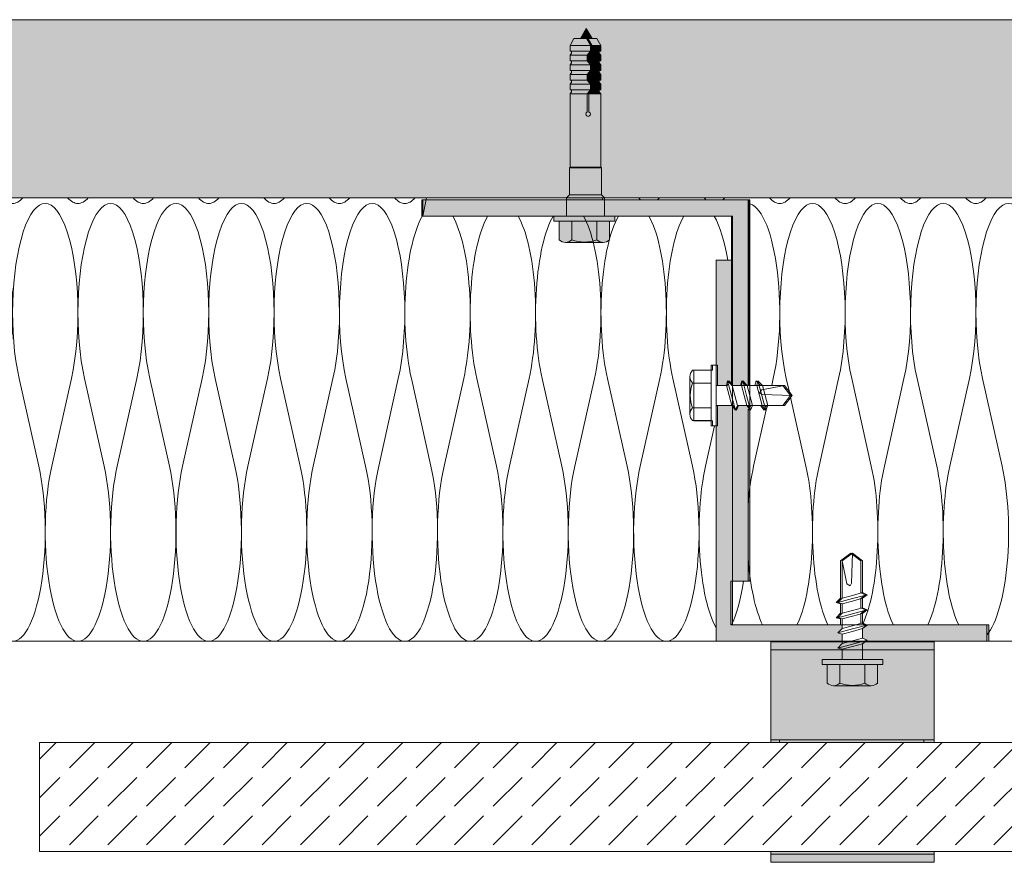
# Model space of a CAD drawing. Extents: x -106507 to -42801, y 48734 to 74234.
# Tile 28 of 69: x -64650 to -62843, y 68486 to 70034. Entities that reach past the tile are written whole.
import ezdxf

# ---------------------------------------------------------------- set-up
doc = ezdxf.new("R2010")
doc.units = 0
doc.header["$MEASUREMENT"] = 0
for name, color, linetype, lineweight, true_color in [('2D - Ogólne_Pen_No__2', 7, 'Continuous', 15, 0x7f7f7f), ('2D Drafting - General_Pen_No__102', 7, 'Continuous', 13, 0xcccccc), ('2D Drafting - General_Pen_No__141', 7, 'Continuous', 0, 0xe8e8e8), ('2D Drafting - General_Pen_No__2', 7, 'Continuous', 15, 0x7f7f7f), ('2D Drafting - General_Pen_No__61', 7, 'Continuous', 20, 0x6a6a6a), ('2D Drafting - General_Pen_No__81', 7, 'Continuous', 20, 0x6a6a6a)]:
    doc.layers.add(name, color=color, linetype=linetype, lineweight=lineweight, true_color=true_color)
doc.layers.add('2D Drafting - General_Pen_No__1', color=7, linetype='Continuous', lineweight=13)
doc.layers.add('2D Drafting - General_Pen_No__121', color=255, linetype='Continuous', lineweight=0)

# ---------------------------------------------------------------- blocks, each defined once
blk = doc.blocks.new('*X64')
at = {"layer": '2D Drafting - General_Pen_No__61', "linetype": 'Continuous'}
for p, q in [((-65875.1, 69374.7), (-65886.3, 69324.7)), ((-65851.1, 69374.7), (-65815.1, 69213.9)), ((-65755.1, 69374.7), (-65791.1, 69213.9)), ((-65731.1, 69374.7), (-65695.1, 69213.9)), ((-65635.1, 69374.7), (-65671.1, 69213.9)), ((-65611.1, 69374.7), (-65575.1, 69213.9)), ((-65515.1, 69374.7), (-65551.1, 69213.9)), ((-65491.1, 69374.7), (-65455.1, 69213.9)), ((-65395.1, 69374.7), (-65431.1, 69213.9)), ((-65371.1, 69374.7), (-65335.1, 69213.9)), ((-65275.1, 69374.7), (-65311.1, 69213.9)), ((-65251.1, 69374.7), (-65215.1, 69213.9)), ((-65155.1, 69374.7), (-65191.1, 69213.9)), ((-65131.1, 69374.7), (-65095.1, 69213.9)), ((-65035.1, 69374.7), (-65071.1, 69213.9)), ((-65011.1, 69374.7), (-64975.1, 69213.9)), ((-64915.1, 69374.7), (-64951.1, 69213.9)), ((-64891.1, 69374.7), (-64855.1, 69213.9)), ((-64795.1, 69374.7), (-64831.1, 69213.9)), ((-64771.1, 69374.7), (-64735.1, 69213.9)), ((-64675.1, 69374.7), (-64711.1, 69213.9)), ((-64651.1, 69374.7), (-64615.1, 69213.9)), ((-64555.1, 69374.7), (-64591.1, 69213.9)), ((-64531.1, 69374.7), (-64495.1, 69213.9)), ((-64435.1, 69374.7), (-64471.1, 69213.9)), ((-64411.1, 69374.7), (-64375.1, 69213.9)), ((-64315.1, 69374.7), (-64351.1, 69213.9)), ((-64291.1, 69374.7), (-64255.1, 69213.9)), ((-64195.1, 69374.7), (-64231.1, 69213.9)), ((-64171.1, 69374.7), (-64135.1, 69213.9)), ((-64075.1, 69374.7), (-64111.1, 69213.9)), ((-64051.1, 69374.7), (-64015.1, 69213.9)), ((-63955.1, 69374.7), (-63991.1, 69213.9)), ((-63931.1, 69374.7), (-63895.1, 69213.9)), ((-63835.1, 69374.7), (-63871.1, 69213.9)), ((-63811.1, 69374.7), (-63775.1, 69213.9)), ((-63715.1, 69374.7), (-63751.1, 69213.9)), ((-63691.1, 69374.7), (-63655.1, 69213.9)), ((-63595.1, 69374.7), (-63631.1, 69213.9)), ((-63571.1, 69374.7), (-63535.1, 69213.9)), ((-63475.1, 69374.7), (-63511.1, 69213.9)), ((-63451.1, 69374.7), (-63415.1, 69213.9)), ((-65892.4, 69297.4), (-65911.1, 69213.9)), ((-63374.5, 69287.7), (-63391.1, 69213.9))]:
    blk.add_line(p, q, dxfattribs=at)
for centre, start_param, end_param in [((-65383.1, 69897.3), 2.820522, 2.881546), ((-65323.1, 69495.3), 4.068888, 8.497483), ((-65383.1, 69897.3), 3.141593, 3.462663), ((-65263.1, 69897.3), 2.820522, 3.141593), ((-65203.1, 69495.3), 4.068888, 8.497483), ((-65263.1, 69897.3), 3.141593, 3.462663), ((-65143.1, 69897.3), 2.820522, 3.141593), ((-65083.1, 69495.3), 4.068888, 8.497483), ((-65143.1, 69897.3), 3.141593, 3.462663), ((-65023.1, 69897.3), 2.820522, 3.141593), ((-64963.1, 69495.3), 4.068888, 8.497483), ((-65023.1, 69897.3), 3.141593, 3.462663), ((-64903.1, 69897.3), 2.820522, 3.141593), ((-64843.1, 69495.3), 4.068888, 8.497483), ((-64903.1, 69897.3), 3.141593, 3.462663), ((-64783.1, 69897.3), 2.820522, 3.141593), ((-64723.1, 69495.3), 4.068888, 8.497483), ((-64783.1, 69897.3), 3.141593, 3.462663), ((-64663.1, 69897.3), 2.820522, 3.141593), ((-64603.1, 69495.3), 4.068888, 8.497483), ((-64663.1, 69897.3), 3.141593, 3.462663), ((-64543.1, 69897.3), 2.820522, 3.141593), ((-64483.1, 69495.3), 4.068888, 8.497483), ((-64543.1, 69897.3), 3.141593, 3.462663), ((-64423.1, 69897.3), 2.820522, 3.141593), ((-64363.1, 69495.3), 4.068888, 8.497483), ((-64423.1, 69897.3), 3.141593, 3.462663), ((-64303.1, 69897.3), 2.820522, 3.141593), ((-64243.1, 69495.3), 4.068888, 8.497483), ((-64303.1, 69897.3), 3.141593, 3.462663), ((-64183.1, 69897.3), 2.820522, 3.141593), ((-64123.1, 69495.3), 4.068888, 8.497483), ((-64183.1, 69897.3), 3.141593, 3.462663), ((-64063.1, 69897.3), 2.820522, 3.141593), ((-64003.1, 69495.3), 4.068888, 8.497483), ((-64063.1, 69897.3), 3.141593, 3.462663), ((-63943.1, 69897.3), 2.820522, 3.141593), ((-63943.1, 69897.3), 3.141593, 3.462663), ((-65383.1, 69897.3), 2.921703, 3.141593), ((-65923.1, 69495.3), 0.485657, 0.765644), ((-65923.1, 69495.3), 4.068888, 5.797528), ((-65803.1, 69495.3), 0.485657, 2.214297), ((-65803.1, 69495.3), 4.068888, 5.797528), ((-65683.1, 69495.3), 0.485657, 2.214297), ((-65683.1, 69495.3), 4.068888, 5.797528), ((-65563.1, 69495.3), 0.485657, 2.214297), ((-65563.1, 69495.3), 4.068888, 5.797528), ((-65443.1, 69495.3), 0.485657, 2.214297), ((-65443.1, 69495.3), 4.068888, 5.797528), ((-63883.1, 69495.3), 0.455257, 2.214297), ((-63883.1, 69495.3), 4.068888, 5.797528), ((-63763.1, 69495.3), 0.485657, 2.214297), ((-63763.1, 69495.3), 4.068888, 5.797528), ((-63643.1, 69495.3), 0.485657, 2.214297), ((-63643.1, 69495.3), 4.068888, 5.797528), ((-63523.1, 69495.3), 0.485657, 2.214297), ((-63523.1, 69495.3), 4.068888, 5.797528), ((-63403.1, 69495.3), 0.485657, 2.214297), ((-63403.1, 69495.3), 5.215995, 5.797528), ((-65983.1, 69093.3), 4.080645, 5.344133), ((-65863.1, 69093.3), 0.927295, 3.141593), ((-65863.1, 69093.3), 3.141593, 5.35589), ((-65743.1, 69093.3), 0.927295, 3.141593), ((-65743.1, 69093.3), 3.141593, 5.35589), ((-65623.1, 69093.3), 0.927295, 3.141593), ((-65623.1, 69093.3), 3.141593, 5.35589), ((-65503.1, 69093.3), 0.927295, 3.141593), ((-65503.1, 69093.3), 3.141593, 5.35589), ((-65383.1, 69093.3), 0.927295, 3.141593), ((-65383.1, 69093.3), 3.141593, 5.35589), ((-65263.1, 69093.3), 0.927295, 3.141593), ((-65263.1, 69093.3), 3.141593, 5.35589), ((-65143.1, 69093.3), 0.927295, 3.141593), ((-65143.1, 69093.3), 3.141593, 5.35589), ((-65023.1, 69093.3), 0.927295, 3.141593), ((-65023.1, 69093.3), 3.141593, 5.35589), ((-64903.1, 69093.3), 0.927295, 3.141593), ((-64903.1, 69093.3), 3.141593, 5.35589), ((-64783.1, 69093.3), 0.927295, 3.141593), ((-64783.1, 69093.3), 3.141593, 5.35589), ((-64663.1, 69093.3), 0.927295, 3.141593), ((-64663.1, 69093.3), 3.141593, 5.35589), ((-64543.1, 69093.3), 0.927295, 3.141593), ((-64543.1, 69093.3), 3.141593, 5.35589), ((-64423.1, 69093.3), 0.927295, 3.141593), ((-64423.1, 69093.3), 3.141593, 5.35589), ((-64303.1, 69093.3), 0.927295, 3.141593), ((-64303.1, 69093.3), 3.141593, 5.35589), ((-64183.1, 69093.3), 0.927295, 3.141593), ((-64183.1, 69093.3), 3.141593, 5.35589), ((-64063.1, 69093.3), 0.927295, 3.141593), ((-64063.1, 69093.3), 3.141593, 5.35589), ((-63943.1, 69093.3), 0.927295, 3.141593), ((-63943.1, 69093.3), 3.141593, 5.35589), ((-63823.1, 69093.3), 0.927295, 3.141593), ((-63823.1, 69093.3), 3.141593, 5.35589), ((-63703.1, 69093.3), 0.927295, 3.141593), ((-63703.1, 69093.3), 3.141593, 5.35589), ((-63583.1, 69093.3), 0.927295, 3.141593), ((-63583.1, 69093.3), 3.141593, 5.35589), ((-63463.1, 69093.3), 0.927295, 3.141593), ((-63463.1, 69093.3), 3.141593, 5.35589), ((-63343.1, 69093.3), 0.927295, 2.648145)]:
    blk.add_ellipse(centre, major_axis=(0, 201), ratio=0.298507, start_param=start_param, end_param=end_param, dxfattribs=at)
blk = doc.blocks.new('Fill_32')
at = {"layer": '2D Drafting - General_Pen_No__2', "linetype": 'Continuous'}
for p, q in [((-64672.1, 69706.6), (-65402.6, 69706.6)), ((-65402.6, 69706.6), (-65401.9, 69703.1)), ((-64653.1, 69706.6), (-64672.1, 69706.6)), ((-63903.5, 69706.6), (-64653.1, 69706.6)), ((-63910, 69673.1), (-63903.5, 69706.6)), ((-65401.9, 69703.1), (-65396.1, 69703.1)), ((-65396.1, 69703.1), (-65396.1, 69673.1)), ((-65964.6, 69673.1), (-65964.6, 69592.3)), ((-65832.8, 69673.1), (-65964.6, 69673.1)), ((-65713.7, 69673.1), (-65832.8, 69673.1)), ((-65678.6, 69673.1), (-65713.7, 69673.1)), ((-65568.2, 69673.1), (-65678.6, 69673.1)), ((-65396.1, 69673.1), (-65568.2, 69673.1)), ((-63715.2, 69673.1), (-63910, 69673.1)), ((-63667.7, 69673.1), (-63715.2, 69673.1)), ((-63555.9, 69673.1), (-63667.7, 69673.1)), ((-63488, 69673.1), (-63555.9, 69673.1)), ((-63341.5, 69673.1), (-63488, 69673.1)), ((-63341.5, 69592.3), (-63341.5, 69673.1)), ((-65964.6, 69592.3), (-65934.6, 69592.3)), ((-65934.6, 69592.3), (-65934.6, 69399.6)), ((-63371.5, 69399.6), (-63371.5, 69592.3)), ((-63371.5, 69592.3), (-63341.5, 69592.3)), ((-65934.6, 69399.6), (-65925.3, 69399.6)), ((-65925.3, 69399.6), (-65925.3, 69389.9)), ((-63378.6, 69389.9), (-63378.6, 69399.6)), ((-63378.6, 69399.6), (-63371.5, 69399.6)), ((-65925.3, 69389.9), (-65891.1, 69389.9)), ((-63412.8, 69297.4), (-63412.8, 69389.9)), ((-63412.8, 69389.9), (-63378.6, 69389.9)), ((-65886.3, 69378.2), (-65886.3, 69309.1)), ((-65891.1, 69297.4), (-65925.3, 69297.4)), ((-65925.3, 69297.4), (-65925.3, 69287.7)), ((-63378.6, 69297.4), (-63412.8, 69297.4)), ((-63378.6, 69287.7), (-63378.6, 69297.4)), ((-65925.3, 69287.7), (-65934.6, 69287.7)), ((-65934.6, 69287.7), (-65934.6, 68892.3)), ((-63371.5, 69287.7), (-63378.6, 69287.7)), ((-63371.5, 68892.3), (-63371.5, 69287.7)), ((-65934.6, 68892.3), (-64653.1, 68892.3)), ((-64653.1, 68892.3), (-63371.5, 68892.3))]:
    blk.add_line(p, q, dxfattribs=at)
for centre, start, end in [((-65902.6, 69378.2), 0, 45.522), ((-65902.6, 69309.1), 314.478, 0)]:
    blk.add_arc(centre, 16.3, start, end, dxfattribs=at)
at = {"layer": '2D Drafting - General_Pen_No__61', "linetype": 'Continuous'}
blk.add_blockref('*X64', (0, 0), dxfattribs=at)
blk = doc.blocks.new('*X66')
at = {"layer": '2D Drafting - General_Pen_No__61', "linetype": 'Continuous'}
for q in [(-63035, 68892.3), (-63030.1, 68891.5)]:
    blk.add_line((-63033.6, 68892), q, dxfattribs=at)
blk = doc.blocks.new('Fill_33')
at = {"layer": '2D Drafting - General_Pen_No__1', "linetype": 'Continuous'}
for p, q in [((-63098.1, 68891.5), (-63097.1, 68892.3)), ((-62971.5, 68891.5), (-63098.1, 68891.5)), ((-63097.1, 68892.3), (-62971.5, 68892.3)), ((-62971.5, 68892.3), (-62971.5, 68891.5))]:
    blk.add_line(p, q, dxfattribs=at)
at = {"layer": '2D Drafting - General_Pen_No__61', "linetype": 'Continuous'}
blk.add_blockref('*X66', (0, 0), dxfattribs=at)
blk = doc.blocks.new('*X70')
at = {"layer": '2D Drafting - General_Pen_No__61', "linetype": 'Continuous'}
for p, q in [((-63266.9, 69374.7), (-63269.7, 69362.3)), ((-63242.9, 69374.7), (-63236.1, 69344.7)), ((-63146.9, 69374.7), (-63182.9, 69213.9)), ((-63122.9, 69374.7), (-63086.9, 69213.9)), ((-63026.9, 69374.7), (-63062.9, 69213.9)), ((-63002.9, 69374.7), (-62966.9, 69213.9)), ((-62906.9, 69374.7), (-62942.9, 69213.9)), ((-62882.9, 69374.7), (-62846.9, 69213.9)), ((-63235.8, 69343.1), (-63206.9, 69213.9)), ((-63278, 69325), (-63302.9, 69213.9))]:
    blk.add_line(p, q, dxfattribs=at)
for centre, start_param, end_param in [((-63494.9, 69897.3), 5.962113, 6.023138), ((-63494.9, 69897.3), 0.260047, 0.321072), ((-63374.9, 69897.3), 5.962113, 6.023138), ((-63374.9, 69897.3), 0.260047, 0.321072), ((-63254.9, 69897.3), 5.962113, 6.283185), ((-63194.9, 69495.3), 0.927295, 5.35589), ((-63254.9, 69897.3), 0, 0.321072), ((-63134.9, 69897.3), 5.962113, 6.283185), ((-63074.9, 69495.3), 0.927295, 5.35589), ((-63134.9, 69897.3), 0, 0.321072), ((-63014.9, 69897.3), 5.962113, 6.283185), ((-62954.9, 69495.3), 0.927295, 5.35589), ((-63014.9, 69897.3), 0, 0.321072), ((-62894.9, 69897.3), 5.962113, 6.283185), ((-62834.9, 69495.3), 0.927295, 5.35589), ((-62894.9, 69897.3), 0, 0.321072), ((-63314.9, 69495.3), 0.927295, 3.112603), ((-63254.9, 69093.3), 4.068888, 4.471031), ((-63254.9, 69093.3), 0.553392, 2.214297), ((-63134.9, 69093.3), 4.068888, 5.729793), ((-63134.9, 69093.3), 0.571829, 2.214297), ((-63014.9, 69093.3), 4.068888, 5.729793), ((-63014.9, 69093.3), 0.553392, 2.214297), ((-62894.9, 69093.3), 4.068888, 5.729793), ((-62894.9, 69093.3), 0.34394, 2.214297), ((-63254.9, 69093.3), 4.953747, 5.729793), ((-63374.9, 69093.3), 0.553392, 1.104937)]:
    blk.add_ellipse(centre, major_axis=(0, -201), ratio=0.298507, start_param=start_param, end_param=end_param, dxfattribs=at)
blk = doc.blocks.new('Fill_35')
at = {"layer": '2D Drafting - General_Pen_No__2', "linetype": 'Continuous'}
for p, q in [((-62784.4, 69706.6), (-63580, 69706.6)), ((-63580, 69706.6), (-63580, 69703.1)), ((-63580, 69703.1), (-63313.1, 69703.1)), ((-63313.1, 69703.1), (-63313.1, 69692.3)), ((-63313.1, 69692.3), (-63313.1, 69362.3)), ((-63313.1, 69362.3), (-63300.4, 69362.3)), ((-63300.4, 69362.3), (-63298.2, 69370.5)), ((-63298.2, 69370.5), (-63290, 69362.3)), ((-63290, 69362.3), (-63249.4, 69362.3)), ((-63249.4, 69362.3), (-63235.4, 69343.7)), ((-63235.4, 69343.7), (-63249.4, 69325)), ((-63311.7, 69316.8), (-63313.1, 69318.6)), ((-63313.1, 69318.6), (-63313.1, 69003)), ((-63307.9, 69325), (-63311.7, 69316.8)), ((-63290.4, 69325), (-63307.9, 69325)), ((-63283.8, 69316.8), (-63290.4, 69325)), ((-63280, 69325), (-63283.8, 69316.8)), ((-63249.4, 69325), (-63280, 69325)), ((-63143.3, 69040.2), (-63124.6, 69054.1)), ((-63124.6, 69054.1), (-63106, 69040.2)), ((-63143.3, 68971.6), (-63143.3, 69040.2)), ((-63106, 69040.2), (-63106, 68981.6)), ((-63343.1, 69003), (-63344.6, 69003)), ((-63344.6, 69003), (-63344.6, 68922.3)), ((-63313.1, 69003), (-63343.1, 69003)), ((-63151.5, 68963.4), (-63143.3, 68971.6)), ((-63106, 68981.6), (-63097.8, 68977.8)), ((-63097.8, 68977.8), (-63106, 68971.2)), ((-63106, 68971.2), (-63106, 68953.8)), ((-63143.3, 68961.2), (-63151.5, 68963.4)), ((-63143.3, 68943.8), (-63143.3, 68961.2)), ((-63106, 68953.8), (-63097.8, 68950)), ((-63097.8, 68950), (-63106, 68943.4)), ((-63151.5, 68935.6), (-63143.3, 68943.8)), ((-63143.3, 68933.4), (-63151.5, 68935.6)), ((-63143.3, 68922.3), (-63143.3, 68933.4)), ((-63106, 68943.4), (-63106, 68926)), ((-63344.6, 68922.3), (-63143.3, 68922.3)), ((-63106, 68926), (-63098.1, 68922.3)), ((-63098.1, 68922.3), (-62874.6, 68922.3)), ((-62874.6, 68922.3), (-62874.6, 68892.3)), ((-62874.6, 68892.3), (-62784.4, 68892.3))]:
    blk.add_line(p, q, dxfattribs=at)
at = {"layer": '2D Drafting - General_Pen_No__61', "linetype": 'Continuous'}
blk.add_blockref('*X70', (0, 0), dxfattribs=at)

msp = doc.modelspace()

# ---------------------------------------------------------------- hatches: boundary and pattern name
at = {"layer": '2D Drafting - General_Pen_No__102', "linetype": 'Continuous'}
for points in [[(-63271.48, 68876.49), (-62971.48, 68876.49), (-62971.48, 68891.49), (-63271.48, 68891.49)], [(-62971.48, 68711.49), (-62971.48, 68876.49), (-63271.48, 68876.49), (-63271.48, 68711.49)], [(-63271.48, 68711.49), (-63271.48, 68706.58), (-62971.48, 68706.58), (-62971.48, 68711.49)], [(-62971.48, 68501.49), (-62971.48, 68506.58), (-63271.48, 68506.58), (-63271.48, 68501.49)], [(-62971.48, 68486.49), (-62971.48, 68501.49), (-63271.48, 68501.49), (-63271.48, 68486.49)]]:
    msp.add_hatch(color=256, dxfattribs=at).paths.add_polyline_path(points, flags=0)
at = {"layer": '2D Drafting - General_Pen_No__121', "linetype": 'Continuous'}
for points in [[(-63609.97, 70017.66), (-63620.78, 69998.93), (-63599.16, 69998.93)], [(-63632.75, 69998.93), (-63639.89, 69986.55), (-63602.41, 69986.55), (-63609.56, 69998.93)], [(-63609.56, 69998.93), (-63602.41, 69986.55), (-63599.45, 69986.55), (-63606.6, 69998.93)], [(-63606.6, 69998.93), (-63599.45, 69986.55), (-63583.54, 69986.55), (-63590.69, 69998.93)], [(-63639.89, 69976.2), (-63602.41, 69976.2), (-63602.41, 69986.55), (-63639.89, 69986.55)], [(-63636.93, 69976.2), (-63636.93, 69972.5), (-63639.89, 69968.76), (-63608.15, 69968.76), (-63602.41, 69976.2)], [(-63605.2, 69968.76), (-63599.45, 69976.2), (-63602.41, 69976.2), (-63608.15, 69968.76)], [(-63586.5, 69976.2), (-63599.45, 69976.2), (-63605.2, 69968.76), (-63583.54, 69968.76), (-63586.5, 69972.5)], [(-63599.45, 69976.2), (-63599.45, 69986.55), (-63602.41, 69986.55), (-63602.41, 69976.2)], [(-63599.45, 69976.2), (-63583.54, 69976.2), (-63583.54, 69986.55), (-63599.45, 69986.55)], [(-63639.89, 69968.76), (-63639.89, 69958.4), (-63608.15, 69958.4), (-63608.15, 69968.76)], [(-63636.93, 69958.4), (-63636.93, 69954.7), (-63639.89, 69950.96), (-63602.41, 69950.96), (-63608.15, 69958.4)], [(-63605.2, 69958.4), (-63605.2, 69968.76), (-63608.15, 69968.76), (-63608.15, 69958.4)], [(-63608.15, 69958.4), (-63602.41, 69950.96), (-63599.45, 69950.96), (-63605.2, 69958.4)], [(-63583.54, 69968.76), (-63605.2, 69968.76), (-63605.2, 69958.4), (-63583.54, 69958.4)], [(-63586.5, 69958.4), (-63605.2, 69958.4), (-63599.45, 69950.96), (-63583.54, 69950.96), (-63586.5, 69954.7)], [(-63639.89, 69950.96), (-63639.89, 69940.61), (-63602.41, 69940.61), (-63602.41, 69950.96)], [(-63636.93, 69940.61), (-63636.93, 69936.91), (-63639.89, 69933.16), (-63608.15, 69933.16), (-63602.41, 69940.61)], [(-63602.41, 69940.61), (-63608.15, 69933.16), (-63605.2, 69933.16), (-63599.45, 69940.61)], [(-63605.2, 69933.16), (-63583.54, 69933.16), (-63586.5, 69936.91), (-63586.5, 69940.61), (-63599.45, 69940.61)], [(-63602.41, 69950.96), (-63602.41, 69940.61), (-63599.45, 69940.61), (-63599.45, 69950.96)], [(-63583.54, 69950.96), (-63599.45, 69950.96), (-63599.45, 69940.61), (-63583.54, 69940.61)], [(-63639.89, 69922.81), (-63608.15, 69922.81), (-63608.15, 69933.16), (-63639.89, 69933.16)], [(-63636.93, 69922.81), (-63636.93, 69919.11), (-63639.89, 69915.37), (-63602.41, 69915.37), (-63608.15, 69922.81)], [(-63605.2, 69922.81), (-63605.2, 69933.16), (-63608.15, 69933.16), (-63608.15, 69922.81)], [(-63608.15, 69922.81), (-63602.41, 69915.37), (-63599.45, 69915.37), (-63605.2, 69922.81)], [(-63583.54, 69933.16), (-63605.2, 69933.16), (-63605.2, 69922.81), (-63583.54, 69922.81)], [(-63586.5, 69922.81), (-63605.2, 69922.81), (-63599.45, 69915.37), (-63583.54, 69915.37), (-63586.5, 69919.11)], [(-63639.89, 69905.01), (-63602.41, 69905.01), (-63602.41, 69915.37), (-63639.89, 69915.37)], [(-63636.93, 69905.01), (-63636.93, 69901.31), (-63639.89, 69897.57), (-63608.15, 69897.57), (-63602.41, 69905.01)], [(-63605.2, 69897.57), (-63599.45, 69905.01), (-63602.41, 69905.01), (-63608.15, 69897.57)], [(-63586.5, 69905.01), (-63599.45, 69905.01), (-63605.2, 69897.57), (-63583.54, 69897.57), (-63586.5, 69901.31)], [(-63599.45, 69905.01), (-63599.45, 69915.37), (-63602.41, 69915.37), (-63602.41, 69905.01)], [(-63583.54, 69915.37), (-63599.45, 69915.37), (-63599.45, 69905.01), (-63583.54, 69905.01)], [(-63639.89, 69763.15), (-63583.54, 69763.15), (-63583.54, 69897.57), (-63605.2, 69897.57), (-63605.2, 69864.26, -5.4750432), (-63608.15, 69864.26), (-63608.15, 69897.57), (-63639.89, 69897.57)], [(-63608.15, 69897.57), (-63608.15, 69864.26, 5.4750432), (-63605.2, 69864.26), (-63605.2, 69897.57)], [(-63641.14, 69761.91), (-63582.29, 69761.91), (-63583.54, 69763.15), (-63639.89, 69763.15)], [(-63641.14, 69712.16), (-63582.29, 69712.16), (-63582.29, 69761.91), (-63641.14, 69761.91)], [(-63646.46, 69706.58), (-63576.88, 69706.58), (-63576.88, 69706.75), (-63582.29, 69712.16), (-63641.04, 69712.16), (-63646.46, 69706.75)], [(-63646.46, 69703.06), (-63613.75, 69703.06), (-63576.88, 69703.06), (-63576.88, 69706.58), (-63585.03, 69706.58), (-63646.46, 69706.58)], [(-63646.46, 69673.06), (-63609.88, 69673.06), (-63576.88, 69673.06), (-63576.88, 69703.06), (-63612.8, 69703.06), (-63646.46, 69703.06)], [(-63646.46, 69703.06), (-63646.46, 69673.06), (-63609.88, 69673.06), (-63576.88, 69673.06), (-63576.88, 69703.06), (-63613.75, 69703.06)], [(-63613.56, 69673.06), (-63669.48, 69673.06), (-63669.48, 69663.74), (-63613.56, 69663.74), (-63557.64, 69663.74), (-63557.64, 69673.06)], [(-63659.77, 69663.74), (-63659.77, 69629.57, 0.4195601), (-63636.47, 69629.57), (-63636.47, 69663.74)], [(-63636.47, 69663.74), (-63636.47, 69629.57, 0.092424), (-63613.56, 69625.3, 0.092424), (-63590.65, 69629.57), (-63590.65, 69663.74), (-63613.56, 69663.74)], [(-63590.65, 69663.74), (-63590.65, 69629.57, 0.4195601), (-63567.35, 69629.57), (-63567.35, 69663.74)], [(-63613.56, 69625.3, -0.092424), (-63636.47, 69629.57, -0.201281), (-63648.12, 69624.68), (-63579, 69624.68, -0.201281), (-63590.65, 69629.57, -0.092424)]]:
    msp.add_hatch(color=256, dxfattribs=at).paths.add_polyline_path(points, flags=0)
at = {"layer": '2D Drafting - General_Pen_No__141', "linetype": 'Continuous'}
for points in [[(-63646.55, 69673.06), (-63911.81, 69673.06), (-63911.81, 69703.06), (-63781.81, 69703.06), (-63646.55, 69703.06)], [(-63343.32, 69673.06), (-63557.64, 69673.06), (-63576.88, 69673.06), (-63576.88, 69703.06), (-63311.81, 69703.06), (-63311.81, 69692.3), (-63311.81, 69362.29), (-63316.55, 69362.29), (-63324.75, 69370.49), (-63326.95, 69362.29), (-63343.32, 69362.29)], [(-63371.48, 69592.3), (-63341.48, 69592.3), (-63341.48, 69363.39), (-63348.59, 69370.49), (-63350.78, 69362.29), (-63369.32, 69362.29), (-63369.32, 69399.57), (-63371.48, 69399.57)], [(-63341.48, 68922.3), (-63140.12, 68922.3), (-63140.12, 68915.96), (-63148.32, 68907.76), (-63140.12, 68905.56), (-63140.12, 68892.3), (-63371.48, 68892.3), (-63371.48, 69287.73), (-63369.32, 69287.73), (-63369.32, 69325.01), (-63341.48, 69325.01)], [(-63309.97, 69321.3), (-63309.97, 69003.02), (-63341.48, 69003.02), (-63341.48, 69325.01), (-63340.8, 69325.01), (-63334.2, 69316.81), (-63330.4, 69325.01), (-63312.95, 69325.01)], [(-63094.98, 68922.3), (-62871.48, 68922.3), (-62871.48, 68892.3), (-63097.13, 68892.3), (-63094.64, 68894.3), (-63102.84, 68898.11), (-63102.84, 68915.55), (-63094.64, 68922.15)]]:
    msp.add_hatch(color=256, dxfattribs=at).paths.add_polyline_path(points, flags=0)
at = {"layer": '2D Drafting - General_Pen_No__81', "linetype": 'Continuous'}
h = msp.add_hatch(dxfattribs=at)
h.set_pattern_fill('Solid___Dashed', color=256, style=0, pattern_type=2)
h.set_pattern_definition([(45, (0, 0), (-70.71068, 70.71068), []), (45, (-35.36, 35.36), (-70.71068, 70.71068), [75, -25])])
h.paths.add_polyline_path([(-72521.93, 70033.7), (-72521.93, 69706.58), (-57907.45, 69706.58), (-57852.14, 69706.58), (-57814.86, 69706.58), (-57744.53, 69706.58), (-57632.51, 69706.58), (-57589.7, 69706.58), (-57316.82, 69706.58), (-55482.21, 69706.58), (-55482.21, 70033.7)], flags=0)
msp.add_hatch(color=256, dxfattribs=at).paths.add_polyline_path([(-63255.47, 68706.58), (-63255.47, 68711.49), (-62990.25, 68711.49), (-62990.25, 68706.58)], flags=0)
msp.add_hatch(color=256, dxfattribs=at).paths.add_polyline_path([(-63255.47, 68706.58), (-63255.47, 68711.49), (-62990.25, 68711.49), (-62990.25, 68706.58)], flags=0)
h = msp.add_hatch(dxfattribs=at)
h.set_pattern_fill('Beton', color=256, style=0, pattern_type=2)
h.set_pattern_definition([(45, (0, 0), (-70.71068, 70.71068), [75, -25]), (45, (7e-15, 70.71), (-70.71068, 70.71068), [75, -25])])
h.paths.add_polyline_path([(-64613.8, 68506.58), (-64613.8, 68706.58), (-58655.38, 68706.58), (-58655.38, 68506.58)], flags=0)

# ---------------------------------------------------------------- linework, layer by layer
at = {"layer": '2D - Ogólne_Pen_No__2', "linetype": 'Continuous'}
for p, q in [((-63620.78, 69998.93), (-63609.97, 70017.66)), ((-63599.16, 69998.93), (-63609.97, 70017.66)), ((-63632.75, 69998.93), (-63639.89, 69986.55)), ((-63590.69, 69998.93), (-63632.75, 69998.93)), ((-63609.56, 69998.93), (-63602.41, 69986.55)), ((-63606.6, 69998.93), (-63599.45, 69986.55)), ((-63590.69, 69998.93), (-63583.54, 69986.55)), ((-63639.89, 69986.55), (-63639.89, 69976.2)), ((-63583.54, 69986.55), (-63639.89, 69986.55)), ((-63583.54, 69976.2), (-63639.89, 69976.2)), ((-63636.93, 69976.2), (-63636.93, 69972.5)), ((-63602.41, 69976.2), (-63608.15, 69968.76)), ((-63599.45, 69976.2), (-63605.2, 69968.76)), ((-63602.41, 69986.55), (-63602.41, 69976.2)), ((-63599.45, 69986.55), (-63599.45, 69976.2)), ((-63586.5, 69976.2), (-63586.5, 69972.5)), ((-63583.54, 69986.55), (-63583.54, 69976.2)), ((-63636.93, 69972.5), (-63639.89, 69968.76)), ((-63639.89, 69968.76), (-63639.89, 69958.4)), ((-63583.54, 69968.76), (-63639.89, 69968.76)), ((-63639.89, 69958.4), (-63636.93, 69958.4)), ((-63583.54, 69958.4), (-63639.89, 69958.4)), ((-63636.93, 69958.4), (-63636.93, 69954.7)), ((-63608.15, 69968.76), (-63608.15, 69958.4)), ((-63608.15, 69958.4), (-63602.41, 69950.96)), ((-63605.2, 69968.76), (-63605.2, 69958.4)), ((-63605.2, 69958.4), (-63599.45, 69950.96)), ((-63586.5, 69972.5), (-63583.54, 69968.76)), ((-63586.5, 69958.4), (-63586.5, 69954.7)), ((-63583.54, 69958.4), (-63586.5, 69958.4)), ((-63583.54, 69968.76), (-63583.54, 69958.4)), ((-63636.93, 69954.7), (-63639.89, 69950.96)), ((-63639.89, 69950.96), (-63639.89, 69940.61)), ((-63583.54, 69950.96), (-63639.89, 69950.96)), ((-63639.89, 69940.61), (-63636.93, 69940.61)), ((-63583.54, 69940.61), (-63639.89, 69940.61)), ((-63636.93, 69940.61), (-63636.93, 69936.91)), ((-63602.41, 69940.61), (-63608.15, 69933.16)), ((-63599.45, 69940.61), (-63605.2, 69933.16)), ((-63602.41, 69950.96), (-63602.41, 69940.61)), ((-63599.45, 69950.96), (-63599.45, 69940.61)), ((-63586.5, 69954.7), (-63583.54, 69950.96)), ((-63586.5, 69940.61), (-63586.5, 69936.91)), ((-63583.54, 69940.61), (-63586.5, 69940.61)), ((-63583.54, 69950.96), (-63583.54, 69940.61)), ((-63636.93, 69936.91), (-63639.89, 69933.16)), ((-63639.89, 69933.16), (-63639.89, 69922.81)), ((-63583.54, 69933.16), (-63639.89, 69933.16)), ((-63639.89, 69922.81), (-63636.93, 69922.81)), ((-63583.54, 69922.81), (-63639.89, 69922.81)), ((-63636.93, 69922.81), (-63636.93, 69919.11)), ((-63608.15, 69933.16), (-63608.15, 69922.81)), ((-63608.15, 69922.81), (-63602.41, 69915.37)), ((-63605.2, 69933.16), (-63605.2, 69922.81)), ((-63605.2, 69922.81), (-63599.45, 69915.37)), ((-63586.5, 69936.91), (-63583.54, 69933.16)), ((-63586.5, 69922.81), (-63586.5, 69919.11)), ((-63583.54, 69922.81), (-63586.5, 69922.81)), ((-63583.54, 69933.16), (-63583.54, 69922.81)), ((-63636.93, 69919.11), (-63639.89, 69915.37)), ((-63639.89, 69915.37), (-63639.89, 69905.01)), ((-63583.54, 69915.37), (-63639.89, 69915.37)), ((-63639.89, 69905.01), (-63636.93, 69905.01)), ((-63583.54, 69905.01), (-63639.89, 69905.01)), ((-63636.93, 69905.01), (-63636.93, 69901.31)), ((-63602.41, 69905.01), (-63608.15, 69897.57)), ((-63599.45, 69905.01), (-63605.2, 69897.57)), ((-63602.41, 69915.37), (-63602.41, 69905.01)), ((-63599.45, 69915.37), (-63599.45, 69905.01)), ((-63586.5, 69919.11), (-63583.54, 69915.37)), ((-63586.5, 69905.01), (-63586.5, 69901.31)), ((-63583.54, 69905.01), (-63586.5, 69905.01)), ((-63583.54, 69915.37), (-63583.54, 69905.01)), ((-63636.93, 69901.31), (-63639.89, 69897.57)), ((-63639.89, 69897.57), (-63639.89, 69763.15)), ((-63583.54, 69897.57), (-63639.89, 69897.57)), ((-63608.15, 69897.57), (-63608.15, 69864.26)), ((-63605.2, 69897.57), (-63605.2, 69864.26)), ((-63586.5, 69901.31), (-63583.54, 69897.57)), ((-63583.54, 69897.57), (-63583.54, 69763.15)), ((-63639.89, 69763.15), (-63641.14, 69761.91)), ((-63641.14, 69761.91), (-63641.14, 69712.16)), ((-63582.29, 69761.91), (-63641.14, 69761.91)), ((-63639.89, 69763.15), (-63583.54, 69763.15)), ((-63583.54, 69763.15), (-63582.29, 69761.91)), ((-63582.29, 69761.91), (-63582.29, 69712.16)), ((-63641.14, 69712.16), (-63646.55, 69706.75)), ((-63646.55, 69706.75), (-63646.55, 69703.06)), ((-63582.29, 69712.16), (-63641.14, 69712.16)), ((-63582.29, 69712.16), (-63576.88, 69706.75)), ((-63576.88, 69706.75), (-63576.88, 69703.06)), ((-63646.55, 69703.06), (-63614.64, 69703.06)), ((-63576.88, 69703.06), (-63615.59, 69703.06))]:
    msp.add_line(p, q, dxfattribs=at)
msp.add_arc((-63606.68, 69860.35), 4.18, 110.70161, 69.29839, dxfattribs=at)
at = {"layer": '2D Drafting - General_Pen_No__2', "linetype": 'Continuous'}
for p, q in [((-58636.96, 70033.7), (-72521.93, 70033.7)), ((-58636.96, 70033.7), (-70638.54, 70033.7)), ((-64634.64, 70033.7), (-61479.89, 70033.7)), ((-72521.93, 69706.58), (-55482.21, 69706.58)), ((-63309.97, 69703.06), (-63909.97, 69703.06)), ((-63909.97, 69673.06), (-63909.97, 69703.06)), ((-63779.97, 69703.06), (-63309.97, 69703.06)), ((-63646.55, 69673.06), (-63646.55, 69703.06)), ((-63576.88, 69673.06), (-63576.88, 69703.06)), ((-63309.97, 69703.06), (-63309.97, 69692.3)), ((-63309.97, 69003.02), (-63309.97, 69692.3)), ((-63909.97, 69673.06), (-63341.48, 69673.06)), ((-63669.48, 69663.74), (-63669.48, 69673.06)), ((-63669.48, 69673.06), (-63613.56, 69673.06)), ((-63557.64, 69673.06), (-63613.56, 69673.06)), ((-63557.64, 69663.74), (-63557.64, 69673.06)), ((-63341.48, 69003.02), (-63341.48, 69673.06)), ((-63613.56, 69663.74), (-63669.48, 69663.74)), ((-63659.77, 69629.57), (-63659.77, 69663.74)), ((-63636.47, 69629.57), (-63636.47, 69663.74)), ((-63613.56, 69663.74), (-63557.64, 69663.74)), ((-63590.65, 69629.57), (-63590.65, 69663.74)), ((-63567.35, 69629.57), (-63567.35, 69663.74)), ((-63579, 69624.68), (-63648.12, 69624.68)), ((-63371.48, 69592.3), (-63341.48, 69592.3)), ((-63371.48, 68892.3), (-63371.48, 69592.3)), ((-63341.48, 68922.3), (-63341.48, 69592.3)), ((-63380.8, 69343.65), (-63380.8, 69399.57)), ((-63380.8, 69399.57), (-63371.48, 69399.57)), ((-63371.48, 69399.57), (-63371.48, 69343.65)), ((-63414.97, 69389.86), (-63380.8, 69389.86)), ((-63419.86, 69378.21), (-63419.86, 69309.09)), ((-63414.97, 69366.56), (-63380.8, 69366.56)), ((-63371.48, 69362.29), (-63352.95, 69362.29)), ((-63352.95, 69362.29), (-63350.75, 69370.49)), ((-63352.95, 69362.29), (-63347.95, 69343.65)), ((-63350.75, 69370.49), (-63342.55, 69362.29)), ((-63350.75, 69370.49), (-63343.56, 69343.65)), ((-63342.55, 69362.29), (-63337.55, 69343.65)), ((-63342.55, 69362.29), (-63325.11, 69362.29)), ((-63325.11, 69362.29), (-63322.91, 69370.49)), ((-63325.11, 69362.29), (-63322.91, 69370.49)), ((-63325.11, 69362.29), (-63320.11, 69343.65)), ((-63325.11, 69362.29), (-63320.11, 69343.65)), ((-63286.87, 69362.29), (-63325.11, 69362.29)), ((-63322.91, 69370.49), (-63314.71, 69362.29)), ((-63322.91, 69370.49), (-63315.72, 69343.65)), ((-63322.91, 69370.49), (-63314.71, 69362.29)), ((-63322.91, 69370.49), (-63315.72, 69343.65)), ((-63314.71, 69362.29), (-63309.71, 69343.65)), ((-63314.71, 69362.29), (-63309.71, 69343.65)), ((-63314.71, 69362.29), (-63297.26, 69362.29)), ((-63314.71, 69362.29), (-63246.2, 69362.29)), ((-63297.26, 69362.29), (-63295.07, 69370.49)), ((-63297.26, 69362.29), (-63292.27, 69343.65)), ((-63295.07, 69370.49), (-63286.87, 69362.29)), ((-63295.07, 69370.49), (-63287.88, 69343.65)), ((-63246.2, 69362.29), (-63288.25, 69354.29)), ((-63286.87, 69362.29), (-63281.87, 69343.65)), ((-63246.2, 69362.29), (-63232.22, 69343.65)), ((-63380.8, 69343.65), (-63380.8, 69287.73)), ((-63371.48, 69287.73), (-63371.48, 69343.65)), ((-63342.96, 69325.01), (-63347.95, 69343.65)), ((-63336.37, 69316.81), (-63343.56, 69343.65)), ((-63332.56, 69325.01), (-63337.55, 69343.65)), ((-63315.12, 69325.01), (-63320.11, 69343.65)), ((-63315.12, 69325.01), (-63320.11, 69343.65)), ((-63308.52, 69316.81), (-63315.72, 69343.65)), ((-63308.52, 69316.81), (-63315.72, 69343.65)), ((-63304.72, 69325.01), (-63309.71, 69343.65)), ((-63304.72, 69325.01), (-63309.71, 69343.65)), ((-63287.28, 69325.01), (-63292.27, 69343.65)), ((-63288.25, 69354.29), (-63292.03, 69348.08)), ((-63292.03, 69348.08), (-63287.17, 69345.39)), ((-63280.68, 69316.81), (-63287.88, 69343.65)), ((-63287.17, 69345.39), (-63232.22, 69343.65)), ((-63276.88, 69325.01), (-63281.87, 69343.65)), ((-63246.2, 69325.01), (-63232.22, 69343.65)), ((-63414.97, 69320.74), (-63380.8, 69320.74)), ((-63371.48, 69325.01), (-63342.96, 69325.01)), ((-63336.37, 69316.81), (-63342.96, 69325.01)), ((-63332.56, 69325.01), (-63336.37, 69316.81)), ((-63332.56, 69325.01), (-63315.12, 69325.01)), ((-63276.88, 69325.01), (-63315.12, 69325.01)), ((-63308.52, 69316.81), (-63315.12, 69325.01)), ((-63308.52, 69316.81), (-63315.12, 69325.01)), ((-63304.72, 69325.01), (-63308.52, 69316.81)), ((-63304.72, 69325.01), (-63308.52, 69316.81)), ((-63304.72, 69325.01), (-63287.28, 69325.01)), ((-63304.72, 69325.01), (-63246.2, 69325.01)), ((-63280.68, 69316.81), (-63287.28, 69325.01)), ((-63276.88, 69325.01), (-63280.68, 69316.81)), ((-63414.97, 69297.44), (-63380.8, 69297.44)), ((-63380.8, 69287.73), (-63371.48, 69287.73)), ((-63140.12, 69040.15), (-63121.48, 69054.13)), ((-63123.21, 68999.18), (-63121.48, 69054.13)), ((-63102.84, 69040.15), (-63121.48, 69054.13)), ((-63140.12, 69040.15), (-63132.11, 68998.1)), ((-63140.12, 68971.64), (-63140.12, 69040.15)), ((-63102.84, 68981.63), (-63102.84, 69040.15)), ((-63341.48, 69003.02), (-63309.97, 69003.02)), ((-63309.97, 69003.02), (-63339.97, 69003.02)), ((-63132.11, 68998.1), (-63125.91, 68994.33)), ((-63125.91, 68994.33), (-63123.21, 68999.18)), ((-63148.32, 68963.44), (-63140.12, 68971.64)), ((-63148.32, 68963.44), (-63121.48, 68970.64)), ((-63140.12, 68971.64), (-63121.48, 68976.64)), ((-63140.12, 68961.25), (-63121.48, 68966.24)), ((-63102.84, 68981.63), (-63121.48, 68976.64)), ((-63094.64, 68977.83), (-63121.48, 68970.64)), ((-63102.84, 68971.24), (-63121.48, 68966.24)), ((-63102.84, 68981.63), (-63094.64, 68977.83)), ((-63094.64, 68977.83), (-63102.84, 68971.24)), ((-63102.84, 68953.79), (-63102.84, 68971.24)), ((-63140.12, 68961.25), (-63148.32, 68963.44)), ((-63140.12, 68943.8), (-63140.12, 68961.25)), ((-63140.12, 68943.8), (-63121.48, 68948.8)), ((-63102.84, 68953.79), (-63121.48, 68948.8)), ((-63094.64, 68949.99), (-63121.48, 68942.79)), ((-63102.84, 68953.79), (-63094.64, 68949.99)), ((-63094.64, 68949.99), (-63102.84, 68943.39)), ((-63148.32, 68935.6), (-63140.12, 68943.8)), ((-63148.32, 68935.6), (-63121.48, 68942.79)), ((-63140.12, 68933.41), (-63148.32, 68935.6)), ((-63140.12, 68933.41), (-63121.48, 68938.4)), ((-63140.12, 68915.96), (-63140.12, 68933.41)), ((-63102.84, 68943.39), (-63121.48, 68938.4)), ((-63102.84, 68925.95), (-63102.84, 68943.39)), ((-62871.48, 68922.3), (-63341.48, 68922.3)), ((-63148.32, 68907.76), (-63140.12, 68915.96)), ((-63148.32, 68907.76), (-63121.48, 68914.95)), ((-63140.12, 68915.96), (-63121.48, 68920.96)), ((-63140.12, 68905.56), (-63121.48, 68910.56)), ((-63102.84, 68925.95), (-63121.48, 68920.96)), ((-63094.64, 68922.15), (-63121.48, 68914.95)), ((-63102.84, 68915.55), (-63121.48, 68910.56)), ((-63102.84, 68925.95), (-63094.64, 68922.15)), ((-63094.64, 68922.15), (-63102.84, 68915.55)), ((-63102.84, 68898.11), (-63102.84, 68915.55)), ((-62871.48, 68922.3), (-62871.48, 68892.3)), ((-62871.48, 68892.3), (-63371.48, 68892.3)), ((-62971.48, 68891.49), (-63271.48, 68891.49)), ((-63271.48, 68891.49), (-63271.48, 68876.49)), ((-63271.48, 68891.49), (-63271.48, 68711.49)), ((-63140.12, 68905.56), (-63148.32, 68907.76)), ((-63140.12, 68888.12), (-63140.12, 68905.56)), ((-63140.12, 68888.12), (-63121.48, 68893.12)), ((-63102.84, 68898.11), (-63121.48, 68893.12)), ((-63094.64, 68894.3), (-63121.48, 68887.11)), ((-63102.84, 68898.11), (-63094.64, 68894.3)), ((-63094.64, 68894.3), (-63102.84, 68887.71)), ((-62971.48, 68876.49), (-62971.48, 68891.49)), ((-62971.48, 68891.49), (-62971.48, 68711.49)), ((-62971.48, 68876.49), (-63271.48, 68876.49)), ((-63148.32, 68879.92), (-63140.12, 68888.12)), ((-63148.32, 68879.92), (-63121.48, 68887.11)), ((-63140.12, 68877.72), (-63148.32, 68879.92)), ((-63140.12, 68877.72), (-63121.48, 68882.72)), ((-63140.12, 68859.19), (-63140.12, 68877.72)), ((-63102.84, 68887.71), (-63121.48, 68882.72)), ((-63102.84, 68859.19), (-63102.84, 68887.71)), ((-63177.4, 68849.87), (-63177.4, 68859.19)), ((-63177.4, 68859.19), (-63121.48, 68859.19)), ((-63065.56, 68859.19), (-63121.48, 68859.19)), ((-63065.56, 68849.87), (-63065.56, 68859.19)), ((-63121.48, 68849.87), (-63177.4, 68849.87)), ((-63167.69, 68815.7), (-63167.69, 68849.87)), ((-63144.39, 68815.7), (-63144.39, 68849.87)), ((-63121.48, 68849.87), (-63065.56, 68849.87)), ((-63098.57, 68815.7), (-63098.57, 68849.87)), ((-63075.27, 68815.7), (-63075.27, 68849.87)), ((-63156.04, 68810.81), (-63086.92, 68810.81)), ((-63271.48, 68711.49), (-62971.48, 68711.49)), ((-63271.48, 68706.58), (-63271.48, 68711.49)), ((-62971.48, 68706.58), (-62971.48, 68711.49)), ((-63271.48, 68486.49), (-63271.48, 68506.58)), ((-63271.48, 68501.49), (-62971.48, 68501.49)), ((-62971.48, 68486.49), (-62971.48, 68506.58)), ((-63271.48, 68486.49), (-62971.48, 68486.49))]:
    msp.add_line(p, q, dxfattribs=at)
at = {"layer": '2D Drafting - General_Pen_No__2', "linetype": 'Continuous', "flags": 128}
for points in [[(-72521.93, 70033.7), (-72521.93, 69706.58), (-57907.45, 69706.58), (-57852.14, 69706.58), (-57814.86, 69706.58), (-57744.53, 69706.58), (-57632.51, 69706.58), (-57589.7, 69706.58), (-57316.82, 69706.58), (-55482.21, 69706.58), (-55482.21, 70033.7)], [(-63609.97, 70017.66), (-63620.78, 69998.93), (-63599.16, 69998.93)], [(-63632.75, 69998.93), (-63639.89, 69986.55), (-63602.41, 69986.55), (-63609.56, 69998.93)], [(-63609.56, 69998.93), (-63602.41, 69986.55), (-63599.45, 69986.55), (-63606.6, 69998.93)], [(-63606.6, 69998.93), (-63599.45, 69986.55), (-63583.54, 69986.55), (-63590.69, 69998.93)], [(-63639.89, 69976.2), (-63602.41, 69976.2), (-63602.41, 69986.55), (-63639.89, 69986.55)], [(-63636.93, 69976.2), (-63636.93, 69972.5), (-63639.89, 69968.76), (-63608.15, 69968.76), (-63602.41, 69976.2)], [(-63605.2, 69968.76), (-63599.45, 69976.2), (-63602.41, 69976.2), (-63608.15, 69968.76)], [(-63586.5, 69976.2), (-63599.45, 69976.2), (-63605.2, 69968.76), (-63583.54, 69968.76), (-63586.5, 69972.5)], [(-63599.45, 69976.2), (-63599.45, 69986.55), (-63602.41, 69986.55), (-63602.41, 69976.2)], [(-63599.45, 69976.2), (-63583.54, 69976.2), (-63583.54, 69986.55), (-63599.45, 69986.55)], [(-63639.89, 69968.76), (-63639.89, 69958.4), (-63608.15, 69958.4), (-63608.15, 69968.76)], [(-63636.93, 69958.4), (-63636.93, 69954.7), (-63639.89, 69950.96), (-63602.41, 69950.96), (-63608.15, 69958.4)], [(-63605.2, 69958.4), (-63605.2, 69968.76), (-63608.15, 69968.76), (-63608.15, 69958.4)], [(-63608.15, 69958.4), (-63602.41, 69950.96), (-63599.45, 69950.96), (-63605.2, 69958.4)], [(-63583.54, 69968.76), (-63605.2, 69968.76), (-63605.2, 69958.4), (-63583.54, 69958.4)], [(-63586.5, 69958.4), (-63605.2, 69958.4), (-63599.45, 69950.96), (-63583.54, 69950.96), (-63586.5, 69954.7)], [(-63639.89, 69950.96), (-63639.89, 69940.61), (-63602.41, 69940.61), (-63602.41, 69950.96)], [(-63636.93, 69940.61), (-63636.93, 69936.91), (-63639.89, 69933.16), (-63608.15, 69933.16), (-63602.41, 69940.61)], [(-63602.41, 69940.61), (-63608.15, 69933.16), (-63605.2, 69933.16), (-63599.45, 69940.61)], [(-63605.2, 69933.16), (-63583.54, 69933.16), (-63586.5, 69936.91), (-63586.5, 69940.61), (-63599.45, 69940.61)], [(-63602.41, 69950.96), (-63602.41, 69940.61), (-63599.45, 69940.61), (-63599.45, 69950.96)], [(-63583.54, 69950.96), (-63599.45, 69950.96), (-63599.45, 69940.61), (-63583.54, 69940.61)], [(-63639.89, 69922.81), (-63608.15, 69922.81), (-63608.15, 69933.16), (-63639.89, 69933.16)], [(-63636.93, 69922.81), (-63636.93, 69919.11), (-63639.89, 69915.37), (-63602.41, 69915.37), (-63608.15, 69922.81)], [(-63605.2, 69922.81), (-63605.2, 69933.16), (-63608.15, 69933.16), (-63608.15, 69922.81)], [(-63608.15, 69922.81), (-63602.41, 69915.37), (-63599.45, 69915.37), (-63605.2, 69922.81)], [(-63583.54, 69933.16), (-63605.2, 69933.16), (-63605.2, 69922.81), (-63583.54, 69922.81)], [(-63586.5, 69922.81), (-63605.2, 69922.81), (-63599.45, 69915.37), (-63583.54, 69915.37), (-63586.5, 69919.11)], [(-63639.89, 69905.01), (-63602.41, 69905.01), (-63602.41, 69915.37), (-63639.89, 69915.37)], [(-63636.93, 69905.01), (-63636.93, 69901.31), (-63639.89, 69897.57), (-63608.15, 69897.57), (-63602.41, 69905.01)], [(-63605.2, 69897.57), (-63599.45, 69905.01), (-63602.41, 69905.01), (-63608.15, 69897.57)], [(-63586.5, 69905.01), (-63599.45, 69905.01), (-63605.2, 69897.57), (-63583.54, 69897.57), (-63586.5, 69901.31)], [(-63599.45, 69905.01), (-63599.45, 69915.37), (-63602.41, 69915.37), (-63602.41, 69905.01)], [(-63583.54, 69915.37), (-63599.45, 69915.37), (-63599.45, 69905.01), (-63583.54, 69905.01)], [(-63641.14, 69761.91), (-63582.29, 69761.91), (-63583.54, 69763.15), (-63639.89, 69763.15)], [(-63641.14, 69712.16), (-63582.29, 69712.16), (-63582.29, 69761.91), (-63641.14, 69761.91)], [(-63646.46, 69706.58), (-63576.88, 69706.58), (-63576.88, 69706.75), (-63582.29, 69712.16), (-63641.04, 69712.16), (-63646.46, 69706.75)], [(-63646.46, 69703.06), (-63613.75, 69703.06), (-63576.88, 69703.06), (-63576.88, 69706.58), (-63585.03, 69706.58), (-63646.46, 69706.58)], [(-63646.55, 69673.06), (-63911.81, 69673.06), (-63911.81, 69703.06), (-63781.81, 69703.06), (-63646.55, 69703.06)], [(-63646.46, 69673.06), (-63609.88, 69673.06), (-63576.88, 69673.06), (-63576.88, 69703.06), (-63612.8, 69703.06), (-63646.46, 69703.06)], [(-63646.46, 69703.06), (-63646.46, 69673.06), (-63609.88, 69673.06), (-63576.88, 69673.06), (-63576.88, 69703.06), (-63613.75, 69703.06)], [(-63343.32, 69673.06), (-63557.64, 69673.06), (-63576.88, 69673.06), (-63576.88, 69703.06), (-63311.81, 69703.06), (-63311.81, 69692.3), (-63311.81, 69362.29), (-63316.55, 69362.29), (-63324.75, 69370.49), (-63326.95, 69362.29), (-63343.32, 69362.29)], [(-63613.56, 69673.06), (-63669.48, 69673.06), (-63669.48, 69663.74), (-63613.56, 69663.74), (-63557.64, 69663.74), (-63557.64, 69673.06)], [(-63371.48, 69592.3), (-63341.48, 69592.3), (-63341.48, 69363.39), (-63348.59, 69370.49), (-63350.78, 69362.29), (-63369.32, 69362.29), (-63369.32, 69399.57), (-63371.48, 69399.57)], [(-63341.48, 68922.3), (-63140.12, 68922.3), (-63140.12, 68915.96), (-63148.32, 68907.76), (-63140.12, 68905.56), (-63140.12, 68892.3), (-63371.48, 68892.3), (-63371.48, 69287.73), (-63369.32, 69287.73), (-63369.32, 69325.01), (-63341.48, 69325.01)], [(-63309.97, 69321.3), (-63309.97, 69003.02), (-63341.48, 69003.02), (-63341.48, 69325.01), (-63340.8, 69325.01), (-63334.2, 69316.81), (-63330.4, 69325.01), (-63312.95, 69325.01)], [(-63094.98, 68922.3), (-62871.48, 68922.3), (-62871.48, 68892.3), (-63097.13, 68892.3), (-63094.64, 68894.3), (-63102.84, 68898.11), (-63102.84, 68915.55), (-63094.64, 68922.15)], [(-63271.48, 68876.49), (-62971.48, 68876.49), (-62971.48, 68891.49), (-63271.48, 68891.49)], [(-62971.48, 68711.49), (-62971.48, 68876.49), (-63271.48, 68876.49), (-63271.48, 68711.49)], [(-63271.48, 68711.49), (-63271.48, 68706.58), (-62971.48, 68706.58), (-62971.48, 68711.49)], [(-63255.47, 68706.58), (-63255.47, 68711.49), (-62990.25, 68711.49), (-62990.25, 68706.58)], [(-63255.47, 68706.58), (-63255.47, 68711.49), (-62990.25, 68711.49), (-62990.25, 68706.58)], [(-64613.8, 68506.58), (-64613.8, 68706.58), (-58655.38, 68706.58), (-58655.38, 68506.58)], [(-62971.48, 68501.49), (-62971.48, 68506.58), (-63271.48, 68506.58), (-63271.48, 68501.49)], [(-62971.48, 68486.49), (-62971.48, 68501.49), (-63271.48, 68501.49), (-63271.48, 68486.49)]]:
    msp.add_lwpolyline(points, close=True, dxfattribs=at)
for points in [[(-63639.89, 69763.15), (-63583.54, 69763.15), (-63583.54, 69897.57), (-63605.2, 69897.57), (-63605.2, 69864.26, -5.4750432), (-63608.15, 69864.26), (-63608.15, 69897.57), (-63639.89, 69897.57)], [(-63608.15, 69897.57), (-63608.15, 69864.26, 5.4750432), (-63605.2, 69864.26), (-63605.2, 69897.57)], [(-63659.77, 69663.74), (-63659.77, 69629.57, 0.4195601), (-63636.47, 69629.57), (-63636.47, 69663.74)], [(-63636.47, 69663.74), (-63636.47, 69629.57, 0.092424), (-63613.56, 69625.3, 0.092424), (-63590.65, 69629.57), (-63590.65, 69663.74), (-63613.56, 69663.74)], [(-63590.65, 69663.74), (-63590.65, 69629.57, 0.4195601), (-63567.35, 69629.57), (-63567.35, 69663.74)], [(-63613.56, 69625.3, -0.092424), (-63636.47, 69629.57, -0.201281), (-63648.12, 69624.68), (-63579, 69624.68, -0.201281), (-63590.65, 69629.57, -0.092424)]]:
    msp.add_lwpolyline(points, format="xyb", close=True, dxfattribs=at)
at = {"layer": '2D Drafting - General_Pen_No__2', "linetype": 'Continuous'}
for centre, radius, start, end in [((-63648.12, 69641.01), 16.33, 224.47805, 315.52195), ((-63613.56, 69688.88), 63.58, 248.87798, 270), ((-63613.56, 69688.88), 63.58, 270, 291.12202), ((-63579, 69641.01), 16.33, 224.47805, 315.52195), ((-63403.53, 69378.21), 16.33, 134.47805, 225.52195), ((-63355.66, 69343.65), 63.58, 158.87798, 180), ((-63355.66, 69343.65), 63.58, 180, 201.12202), ((-63403.53, 69309.09), 16.33, 134.47805, 225.52195), ((-63156.04, 68827.14), 16.33, 224.47805, 315.52195), ((-63121.48, 68875.01), 63.58, 248.87798, 270), ((-63121.48, 68875.01), 63.58, 270, 291.12202), ((-63086.92, 68827.14), 16.33, 224.47805, 315.52195)]:
    msp.add_arc(centre, radius, start, end, dxfattribs=at)

# ---------------------------------------------------------------- block references
at = {"layer": '2D Drafting - General_Pen_No__61', "linetype": 'Continuous'}
for name in ['Fill_32', 'Fill_35', 'Fill_33']:
    msp.add_blockref(name, (0, 0), dxfattribs=at)

doc.saveas('drawing.dxf')
